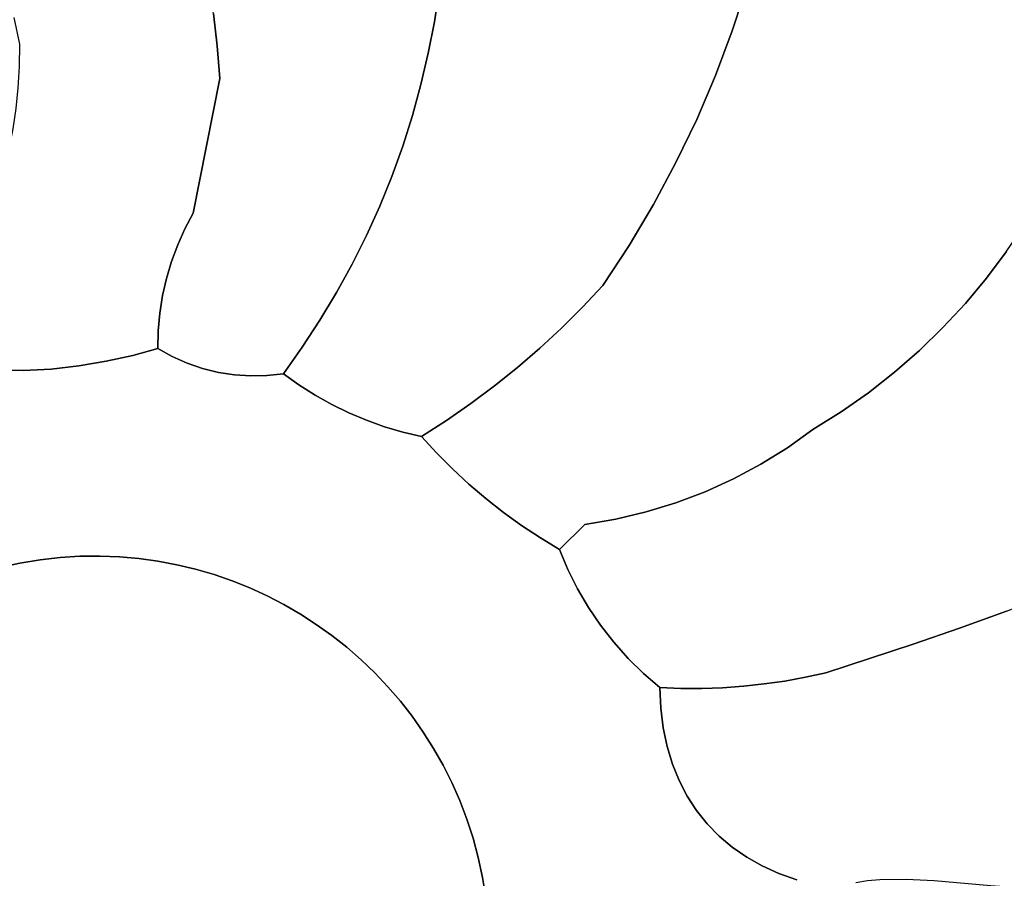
# Model space of a CAD drawing. Header units: inches. Extents: x 37.2 to 70.6, y 17.4 to 61.6.
# Tile 8 of 78: x 46 to 48.6, y 32.9 to 35.1. Entities that reach past the tile are written whole.
import ezdxf

# ---------------------------------------------------------------- set-up
doc = ezdxf.new("R2010")
doc.units = ezdxf.units.IN
doc.layers.add('SURFACES_FOR_SKETCHUP', color=7, linetype='Continuous')

msp = doc.modelspace()

# ---------------------------------------------------------------- linework, layer by layer
at = {"layer": 'SURFACES_FOR_SKETCHUP'}
for points, invisible_edges in [([(47.1199, 35.1712), (47.8778, 35.0648), (47.1292, 35.2542)], 3), ([(47.9162, 35.1822), (47.1292, 35.2542), (47.8778, 35.0648)], 3), ([(46.0198, 35.0997), (46.0342, 35.0303), (46.5226, 35.1939)], 10), ([(46.5358, 35.1102), (46.5226, 35.1939), (46.0342, 35.0303)], 10), ([(47.9162, 35.1822), (48.8124, 34.9493), (48.829, 35.2139)], 11), ([(47.1073, 35.0887), (47.1199, 35.1712), (46.5358, 35.1102)], 10), ([(47.1073, 35.0887), (47.8343, 34.9493), (47.1199, 35.1712)], 3), ([(47.8778, 35.0648), (47.1199, 35.1712), (47.8343, 34.9493)], 3), ([(47.8778, 35.0648), (48.7527, 34.789), (47.9162, 35.1822)], 3), ([(48.7527, 34.789), (48.7846, 34.8682), (47.9162, 35.1822)], 10), ([(48.8124, 34.9493), (47.9162, 35.1822), (48.7846, 34.8682)], 3), ([(46.5358, 35.1102), (46.0342, 35.0303), (46.5459, 35.026)], 3), ([(46.5358, 35.1102), (46.5459, 35.026), (47.1073, 35.0887)], 10), ([(47.0916, 35.007), (47.1073, 35.0887), (46.5459, 35.026)], 10), ([(47.0916, 35.007), (47.7858, 34.8359), (47.1073, 35.0887)], 3), ([(47.8343, 34.9493), (47.1073, 35.0887), (47.7858, 34.8359)], 3), ([(47.8343, 34.9493), (48.677, 34.6366), (47.8778, 35.0648)], 3), ([(48.7168, 34.7117), (48.7527, 34.789), (47.8778, 35.0648)], 10), ([(48.677, 34.6366), (48.7168, 34.7117), (47.8778, 35.0648)], 10), ([(46.0334, 34.9729), (46.5459, 35.026), (46.0342, 35.0303)], 3), ([(46.5459, 35.026), (46.0334, 34.9729), (46.5529, 34.9414)], 3), ([(47.0727, 34.926), (47.0916, 35.007), (46.5459, 35.026)], 10), ([(46.5459, 35.026), (46.5529, 34.9414), (47.0727, 34.926)], 10), ([(47.0727, 34.926), (47.7323, 34.7247), (47.0916, 35.007)], 3), ([(47.7858, 34.8359), (47.0916, 35.007), (47.7323, 34.7247)], 3), ([(46.0301, 34.9175), (46.5529, 34.9414), (46.0334, 34.9729)], 3), ([(46.5529, 34.9414), (46.0245, 34.8638), (46.4839, 34.594)], 3), ([(46.0301, 34.9175), (46.0245, 34.8638), (46.5529, 34.9414)], 10), ([(46.4839, 34.594), (46.9662, 34.6117), (46.5529, 34.9414)], 3), ([(47.0256, 34.7668), (47.0507, 34.8459), (46.5529, 34.9414)], 10), ([(47.0507, 34.8459), (47.0727, 34.926), (46.5529, 34.9414)], 10), ([(46.9974, 34.6887), (46.5529, 34.9414), (46.9662, 34.6117)], 3), ([(47.0256, 34.7668), (46.5529, 34.9414), (46.9974, 34.6887)], 3), ([(47.7858, 34.8359), (48.5351, 34.4254), (47.8343, 34.9493)], 3), ([(48.6334, 34.5637), (48.677, 34.6366), (47.8343, 34.9493)], 10), ([(48.586, 34.4933), (47.8343, 34.9493), (48.5351, 34.4254)], 3), ([(48.6334, 34.5637), (47.8343, 34.9493), (48.586, 34.4933)], 3), ([(47.0507, 34.8459), (47.674, 34.6159), (47.0727, 34.926)], 3), ([(47.7323, 34.7247), (47.0727, 34.926), (47.674, 34.6159)], 3), ([(46.0245, 34.8638), (46.017, 34.8115), (46.4839, 34.594)], 10), ([(47.0256, 34.7668), (47.6108, 34.5097), (47.0507, 34.8459)], 3), ([(47.674, 34.6159), (47.0507, 34.8459), (47.6108, 34.5097)], 3), ([(46.017, 34.8115), (45.9965, 34.7103), (46.4839, 34.594)], 10), ([(47.7323, 34.7247), (48.4228, 34.2979), (47.7858, 34.8359)], 3), ([(48.4807, 34.3602), (47.7858, 34.8359), (48.4228, 34.2979)], 3), ([(48.5351, 34.4254), (47.7858, 34.8359), (48.4807, 34.3602)], 3), ([(46.9974, 34.6887), (47.5429, 34.4063), (47.0256, 34.7668)], 3), ([(47.6108, 34.5097), (47.0256, 34.7668), (47.5429, 34.4063)], 3), ([(45.9965, 34.7103), (45.9702, 34.6121), (46.4435, 34.5116)], 10), ([(46.4435, 34.5116), (46.4623, 34.5534), (45.9965, 34.7103)], 10), ([(46.4623, 34.5534), (46.4839, 34.594), (45.9965, 34.7103)], 10), ([(47.674, 34.6159), (48.2974, 34.1824), (47.7323, 34.7247)], 3), ([(48.3617, 34.2386), (47.7323, 34.7247), (48.2974, 34.1824)], 3), ([(48.4228, 34.2979), (47.7323, 34.7247), (48.3617, 34.2386)], 3), ([(46.9662, 34.6117), (47.4905, 34.3505), (46.9974, 34.6887)], 3), ([(47.5429, 34.4063), (46.9974, 34.6887), (47.4905, 34.3505)], 3), ([(45.9702, 34.6121), (45.9399, 34.5149), (46.4146, 34.4249)], 10), ([(46.4276, 34.4687), (46.4435, 34.5116), (45.9702, 34.6121)], 10), ([(46.4146, 34.4249), (46.4276, 34.4687), (45.9702, 34.6121)], 10), ([(46.9662, 34.6117), (46.4839, 34.594), (46.9319, 34.5359)], 3), ([(46.9319, 34.5359), (47.3801, 34.2446), (46.9662, 34.6117)], 3), ([(47.4905, 34.3505), (46.9662, 34.6117), (47.4362, 34.2966)], 3), ([(47.4362, 34.2966), (46.9662, 34.6117), (47.3801, 34.2446)], 3), ([(47.6108, 34.5097), (48.1595, 34.0799), (47.674, 34.6159)], 3), ([(48.2299, 34.1294), (47.674, 34.6159), (48.1595, 34.0799)], 3), ([(48.2974, 34.1824), (47.674, 34.6159), (48.2299, 34.1294)], 3), ([(46.4839, 34.594), (46.4623, 34.5534), (46.8546, 34.3884)], 10), ([(46.9319, 34.5359), (46.4839, 34.594), (46.8947, 34.4614)], 3), ([(46.8947, 34.4614), (46.4839, 34.594), (46.8546, 34.3884)], 3), ([(46.4623, 34.5534), (46.4435, 34.5116), (46.8115, 34.3168)], 10), ([(46.8115, 34.3168), (46.8546, 34.3884), (46.4623, 34.5534)], 10), ([(46.8947, 34.4614), (47.3222, 34.1947), (46.9319, 34.5359)], 3), ([(47.3801, 34.2446), (46.9319, 34.5359), (47.3222, 34.1947)], 3), ([(45.907, 34.417), (46.116, 34.1902), (45.9399, 34.5149)], 3), ([(45.9399, 34.5149), (46.188, 34.1984), (46.4045, 34.3803)], 11), ([(46.188, 34.1984), (45.9399, 34.5149), (46.116, 34.1902)], 3), ([(46.4045, 34.3803), (46.4146, 34.4249), (45.9399, 34.5149)], 10), ([(46.4435, 34.5116), (46.4276, 34.4687), (46.8115, 34.3168)], 10), ([(47.5429, 34.4063), (48.0203, 33.9869), (47.6108, 34.5097)], 3), ([(48.1595, 34.0799), (47.6108, 34.5097), (48.0862, 34.034)], 3), ([(48.0862, 34.034), (47.6108, 34.5097), (48.0203, 33.9869)], 3), ([(48.5351, 34.4254), (49.1644, 33.8604), (48.586, 34.4933)], 3), ([(46.4276, 34.4687), (46.4146, 34.4249), (46.7656, 34.2468)], 10), ([(46.7656, 34.2468), (46.8115, 34.3168), (46.4276, 34.4687)], 10), ([(46.8546, 34.3884), (47.2013, 34.1012), (46.8947, 34.4614)], 3), ([(47.3222, 34.1947), (46.8947, 34.4614), (47.2626, 34.1469)], 3), ([(47.2626, 34.1469), (46.8947, 34.4614), (47.2013, 34.1012)], 3), ([(45.8732, 34.3163), (46.044, 34.1866), (45.907, 34.417)], 3), ([(46.116, 34.1902), (45.907, 34.417), (46.044, 34.1866)], 3), ([(46.4146, 34.4249), (46.4045, 34.3803), (46.5487, 34.1819)], 10), ([(46.5487, 34.1819), (46.5902, 34.1755), (46.4146, 34.4249)], 10), ([(46.5902, 34.1755), (46.7656, 34.2468), (46.4146, 34.4249)], 11), ([(47.4905, 34.3505), (47.8807, 33.9064), (47.5429, 34.4063)], 3), ([(47.9517, 33.9443), (47.5429, 34.4063), (47.8807, 33.9064)], 3), ([(48.0203, 33.9869), (47.5429, 34.4063), (47.9517, 33.9443)], 3), ([(48.4807, 34.3602), (49.0587, 33.7892), (48.5351, 34.4254)], 3), ([(49.1644, 33.8604), (48.5351, 34.4254), (49.1125, 33.8239)], 3), ([(49.1125, 33.8239), (48.5351, 34.4254), (49.0587, 33.7892)], 3), ([(46.2588, 34.2106), (46.4045, 34.3803), (46.188, 34.1984)], 3), ([(46.2588, 34.2106), (46.3974, 34.3351), (46.4045, 34.3803)], 9), ([(46.4045, 34.3803), (46.3974, 34.3351), (46.5078, 34.192)], 10), ([(46.5487, 34.1819), (46.4045, 34.3803), (46.5078, 34.192)], 3), ([(46.8115, 34.3168), (46.9317, 34.0581), (46.8546, 34.3884)], 3), ([(47.1384, 34.0576), (47.2013, 34.1012), (46.8546, 34.3884)], 10), ([(46.9783, 34.0415), (46.8546, 34.3884), (46.9317, 34.0581)], 3), ([(46.9783, 34.0415), (47.1384, 34.0576), (46.8546, 34.3884)], 11), ([(48.4228, 34.2979), (48.9463, 33.7246), (48.4807, 34.3602)], 3), ([(48.9463, 33.7246), (49.0032, 33.7561), (48.4807, 34.3602)], 10), ([(49.0032, 33.7561), (49.0587, 33.7892), (48.4807, 34.3602)], 10), ([(46.2588, 34.2106), (46.3273, 34.2258), (46.3974, 34.3351)], 10), ([(46.3932, 34.2895), (46.3974, 34.3351), (46.3273, 34.2258)], 10), ([(46.3974, 34.3351), (46.3932, 34.2895), (46.468, 34.2056)], 10), ([(46.5078, 34.192), (46.3974, 34.3351), (46.468, 34.2056)], 3), ([(47.4362, 34.2966), (47.7321, 33.8446), (47.4905, 34.3505)], 3), ([(47.8807, 33.9064), (47.4905, 34.3505), (47.8074, 33.8731)], 3), ([(47.8074, 33.8731), (47.4905, 34.3505), (47.7321, 33.8446)], 3), ([(45.9733, 34.1883), (46.044, 34.1866), (45.8732, 34.3163)], 10), ([(46.7656, 34.2468), (46.8419, 34.0989), (46.8115, 34.3168)], 3), ([(46.8863, 34.0773), (46.9317, 34.0581), (46.8115, 34.3168)], 10), ([(46.8863, 34.0773), (46.8115, 34.3168), (46.8419, 34.0989)], 3), ([(46.3921, 34.2435), (46.3932, 34.2895), (46.3273, 34.2258)], 2), ([(46.3921, 34.2435), (46.4293, 34.2228), (46.3932, 34.2895)], 2), ([(46.4293, 34.2228), (46.468, 34.2056), (46.3932, 34.2895)], 10), ([(47.3801, 34.2446), (47.655, 33.821), (47.4362, 34.2966)], 3), ([(47.7321, 33.8446), (47.4362, 34.2966), (47.655, 33.821)], 3), ([(48.3617, 34.2386), (48.8291, 33.6661), (48.4228, 34.2979)], 3), ([(48.9463, 33.7246), (48.4228, 34.2979), (48.8291, 33.6661)], 3), ([(46.2588, 34.2106), (46.3429, 33.7005), (46.3273, 34.2258)], 3), ([(46.4293, 34.2228), (46.3921, 34.2435), (46.3273, 34.2258)], 8), ([(46.4293, 34.2228), (46.3273, 34.2258), (46.468, 34.2056)], 3), ([(46.468, 34.2056), (46.3273, 34.2258), (46.3429, 33.7005)], 11), ([(46.6323, 34.1728), (46.7656, 34.2468), (46.5902, 34.1755)], 3), ([(46.6745, 34.1738), (46.7656, 34.2468), (46.6323, 34.1728)], 3), ([(46.7168, 34.1785), (46.7656, 34.2468), (46.6745, 34.1738)], 2), ([(46.7168, 34.1785), (46.7571, 34.1496), (46.7656, 34.2468)], 2), ([(46.7571, 34.1496), (46.7988, 34.1231), (46.7656, 34.2468)], 10), ([(46.8419, 34.0989), (46.7656, 34.2468), (46.7988, 34.1231)], 3), ([(47.3222, 34.1947), (47.5765, 33.8024), (47.3801, 34.2446)], 3), ([(47.655, 33.821), (47.3801, 34.2446), (47.5765, 33.8024)], 3), ([(48.2974, 34.1824), (48.7087, 33.6129), (48.3617, 34.2386)], 3), ([(48.8291, 33.6661), (48.3617, 34.2386), (48.7087, 33.6129)], 3), ([(46.188, 34.1984), (46.2419, 33.7069), (46.2588, 34.2106)], 3), ([(46.2927, 33.705), (46.2588, 34.2106), (46.2419, 33.7069)], 3), ([(46.3429, 33.7005), (46.2588, 34.2106), (46.2927, 33.705)], 3), ([(46.3429, 33.7005), (46.3926, 33.6937), (46.468, 34.2056)], 10), ([(46.5078, 34.192), (46.468, 34.2056), (46.3926, 33.6937)], 10), ([(45.9733, 34.1883), (46.0356, 33.6886), (46.044, 34.1866)], 3), ([(46.0356, 33.6886), (45.9733, 34.1883), (45.9841, 33.6774)], 3), ([(46.0875, 33.6972), (46.044, 34.1866), (46.0356, 33.6886)], 3), ([(46.044, 34.1866), (46.1393, 33.7031), (46.116, 34.1902)], 3), ([(46.1393, 33.7031), (46.044, 34.1866), (46.0875, 33.6972)], 3), ([(46.116, 34.1902), (46.1908, 33.7063), (46.188, 34.1984)], 3), ([(46.1908, 33.7063), (46.116, 34.1902), (46.1393, 33.7031)], 3), ([(46.2419, 33.7069), (46.188, 34.1984), (46.1908, 33.7063)], 3), ([(46.3926, 33.6937), (46.4417, 33.6844), (46.5078, 34.192)], 10), ([(46.5487, 34.1819), (46.5078, 34.192), (46.4417, 33.6844)], 10), ([(46.4417, 33.6844), (46.49, 33.6728), (46.5487, 34.1819)], 10), ([(46.5487, 34.1819), (46.49, 33.6728), (46.5902, 34.1755)], 3), ([(46.5376, 33.6589), (46.5902, 34.1755), (46.49, 33.6728)], 3), ([(46.5902, 34.1755), (46.5376, 33.6589), (46.6323, 34.1728)], 3), ([(46.7571, 34.1496), (46.7168, 34.1785), (46.6745, 34.1738)], 8), ([(47.2626, 34.1469), (47.4966, 33.7889), (47.3222, 34.1947)], 3), ([(47.5765, 33.8024), (47.3222, 34.1947), (47.4966, 33.7889)], 3), ([(48.2299, 34.1294), (48.5869, 33.5645), (48.2974, 34.1824)], 3), ([(48.7087, 33.6129), (48.2974, 34.1824), (48.5869, 33.5645)], 3), ([(46.7988, 34.1231), (46.6323, 34.1728), (46.5376, 33.6589)], 11), ([(46.7571, 34.1496), (46.6745, 34.1738), (46.6323, 34.1728)], 9), ([(46.7571, 34.1496), (46.6323, 34.1728), (46.7988, 34.1231)], 3), ([(47.2626, 34.1469), (47.2013, 34.1012), (47.2406, 33.8555)], 10), ([(47.2406, 33.8555), (47.2862, 33.8198), (47.2626, 34.1469)], 10), ([(47.4966, 33.7889), (47.2626, 34.1469), (47.2862, 33.8198)], 11), ([(48.1595, 34.0799), (48.4654, 33.5201), (48.2299, 34.1294)], 3), ([(48.5869, 33.5645), (48.2299, 34.1294), (48.4654, 33.5201)], 3), ([(46.5376, 33.6589), (46.5843, 33.6427), (46.7988, 34.1231)], 10), ([(46.8419, 34.0989), (46.7988, 34.1231), (46.5843, 33.6427)], 10), ([(46.8419, 34.0989), (46.5843, 33.6427), (46.63, 33.6244)], 9), ([(46.8419, 34.0989), (46.63, 33.6244), (46.8863, 34.0773)], 3), ([(47.2013, 34.1012), (47.1384, 34.0576), (47.1541, 33.9324)], 10), ([(47.1541, 33.9324), (47.1966, 33.8931), (47.2013, 34.1012)], 10), ([(47.1966, 33.8931), (47.2406, 33.8555), (47.2013, 34.1012)], 10), ([(46.6748, 33.6039), (46.8863, 34.0773), (46.63, 33.6244)], 3), ([(46.8863, 34.0773), (46.6748, 33.6039), (46.9317, 34.0581)], 3), ([(48.0862, 34.034), (48.3459, 33.4792), (48.1595, 34.0799)], 3), ([(48.4654, 33.5201), (48.1595, 34.0799), (48.3459, 33.4792)], 3), ([(46.7184, 33.5814), (46.9317, 34.0581), (46.6748, 33.6039)], 3), ([(46.9317, 34.0581), (46.7184, 33.5814), (46.9783, 34.0415)], 3), ([(47.0257, 34.0275), (47.1384, 34.0576), (46.9783, 34.0415)], 3), ([(47.074, 34.0162), (47.1384, 34.0576), (47.0257, 34.0275)], 2), ([(47.1384, 34.0576), (47.074, 34.0162), (47.1132, 33.9735)], 8), ([(47.1132, 33.9735), (47.1541, 33.9324), (47.1384, 34.0576)], 10), ([(46.7609, 33.5568), (46.9783, 34.0415), (46.7184, 33.5814)], 3), ([(46.9783, 34.0415), (46.7609, 33.5568), (47.0257, 34.0275)], 3), ([(47.0257, 34.0275), (46.7609, 33.5568), (47.1132, 33.9735)], 11), ([(47.1132, 33.9735), (47.074, 34.0162), (47.0257, 34.0275)], 8), ([(48.0203, 33.9869), (48.3459, 33.4792), (48.0862, 34.034)], 3), ([(46.8021, 33.5302), (47.1132, 33.9735), (46.7609, 33.5568)], 3), ([(47.1132, 33.9735), (46.8021, 33.5302), (47.1541, 33.9324)], 3), ([(47.9517, 33.9443), (48.12, 33.4052), (48.0203, 33.9869)], 3), ([(48.3459, 33.4792), (48.0203, 33.9869), (48.12, 33.4052)], 3), ([(46.8421, 33.5016), (47.1541, 33.9324), (46.8021, 33.5302)], 3), ([(47.1541, 33.9324), (46.8421, 33.5016), (47.1966, 33.8931)], 3), ([(47.8807, 33.9064), (48.12, 33.4052), (47.9517, 33.9443)], 3), ([(47.8074, 33.8731), (48.014, 33.3839), (47.8807, 33.9064)], 3), ([(48.0672, 33.3936), (47.8807, 33.9064), (48.014, 33.3839)], 3), ([(48.12, 33.4052), (47.8807, 33.9064), (48.0672, 33.3936)], 3), ([(46.8806, 33.4712), (47.1966, 33.8931), (46.8421, 33.5016)], 3), ([(47.1966, 33.8931), (46.8806, 33.4712), (47.2406, 33.8555)], 3), ([(47.7321, 33.8446), (47.853, 33.3666), (47.8074, 33.8731)], 3), ([(48.014, 33.3839), (47.8074, 33.8731), (47.9605, 33.3762)], 3), ([(47.9605, 33.3762), (47.8074, 33.8731), (47.9068, 33.3704)], 3), ([(47.9068, 33.3704), (47.8074, 33.8731), (47.853, 33.3666)], 3), ([(46.9177, 33.439), (47.2406, 33.8555), (46.8806, 33.4712)], 3), ([(47.2406, 33.8555), (46.9177, 33.439), (47.2862, 33.8198)], 3), ([(47.655, 33.821), (47.5713, 33.4841), (47.7321, 33.8446)], 3), ([(47.6084, 33.4425), (47.7321, 33.8446), (47.5713, 33.4841)], 3), ([(47.6084, 33.4425), (47.799, 33.3647), (47.7321, 33.8446)], 11), ([(47.853, 33.3666), (47.7321, 33.8446), (47.799, 33.3647)], 3), ([(46.9532, 33.4049), (47.2862, 33.8198), (46.9177, 33.439)], 3), ([(47.2862, 33.8198), (46.9532, 33.4049), (47.3331, 33.786)], 3), ([(47.2862, 33.8198), (47.3331, 33.786), (47.4966, 33.7889)], 10), ([(47.5765, 33.8024), (47.5058, 33.5741), (47.655, 33.821)], 3), ([(47.5371, 33.528), (47.655, 33.821), (47.5058, 33.5741)], 3), ([(47.5371, 33.528), (47.5713, 33.4841), (47.655, 33.821)], 10), ([(47.5765, 33.8024), (47.4966, 33.7889), (47.4527, 33.6723)], 10), ([(47.4777, 33.6223), (47.5765, 33.8024), (47.4527, 33.6723)], 3), ([(47.4777, 33.6223), (47.5058, 33.5741), (47.5765, 33.8024)], 10), ([(46.9871, 33.3692), (47.3331, 33.786), (46.9532, 33.4049)], 3), ([(47.3331, 33.786), (46.9871, 33.3692), (47.3815, 33.754)], 3), ([(47.3815, 33.754), (47.4966, 33.7889), (47.3331, 33.786)], 3), ([(47.3815, 33.754), (47.4311, 33.724), (47.4966, 33.7889)], 8), ([(47.4311, 33.724), (47.4527, 33.6723), (47.4966, 33.7889)], 2), ([(47.3815, 33.754), (46.9871, 33.3692), (47.4527, 33.6723)], 11), ([(47.4527, 33.6723), (47.4311, 33.724), (47.3815, 33.754)], 8), ([(46.0875, 33.6972), (46.0356, 33.6886), (46.7184, 33.5814)], 10), ([(46.0875, 33.6972), (46.63, 33.6244), (46.1393, 33.7031)], 3), ([(46.7184, 33.5814), (46.6748, 33.6039), (46.0875, 33.6972)], 10), ([(46.63, 33.6244), (46.0875, 33.6972), (46.6748, 33.6039)], 3), ([(46.1393, 33.7031), (46.5376, 33.6589), (46.1908, 33.7063)], 3), ([(46.5843, 33.6427), (46.5376, 33.6589), (46.1393, 33.7031)], 10), ([(46.5843, 33.6427), (46.1393, 33.7031), (46.63, 33.6244)], 3), ([(46.1908, 33.7063), (46.49, 33.6728), (46.2419, 33.7069)], 3), ([(46.5376, 33.6589), (46.49, 33.6728), (46.1908, 33.7063)], 10), ([(46.4417, 33.6844), (46.2419, 33.7069), (46.49, 33.6728)], 3), ([(46.2419, 33.7069), (46.4417, 33.6844), (46.2927, 33.705)], 3), ([(46.3429, 33.7005), (46.2927, 33.705), (46.3926, 33.6937)], 2), ([(46.4417, 33.6844), (46.3926, 33.6937), (46.2927, 33.705)], 10), ([(45.3815, 33.2586), (46.0356, 33.6886), (45.41, 33.2985)], 3), ([(45.3815, 33.2586), (46.4196, 31.6795), (46.0356, 33.6886)], 11), ([(45.41, 33.2985), (46.0356, 33.6886), (45.4404, 33.3371)], 3), ([(45.9841, 33.6774), (45.4404, 33.3371), (46.0356, 33.6886)], 3), ([(46.8021, 33.5302), (46.7609, 33.5568), (46.0356, 33.6886)], 10), ([(46.7609, 33.5568), (46.7184, 33.5814), (46.0356, 33.6886)], 10), ([(47.2321, 32.8761), (46.0356, 33.6886), (46.4196, 31.6795)], 11), ([(47.2321, 32.8761), (46.8021, 33.5302), (46.0356, 33.6886)], 11), ([(47.0194, 33.3317), (47.4527, 33.6723), (46.9871, 33.3692)], 3), ([(47.4527, 33.6723), (47.0194, 33.3317), (47.4777, 33.6223)], 3), ([(47.0498, 33.2927), (47.4777, 33.6223), (47.0194, 33.3317)], 3), ([(47.4777, 33.6223), (47.0498, 33.2927), (47.5058, 33.5741)], 3), ([(47.0785, 33.252), (47.5058, 33.5741), (47.0498, 33.2927)], 3), ([(47.5371, 33.528), (47.5058, 33.5741), (47.0785, 33.252)], 10), ([(48.5869, 33.5645), (48.4654, 33.5201), (48.6163, 32.8496)], 10), ([(46.8021, 33.5302), (47.2321, 32.8761), (46.8421, 33.5016)], 3), ([(47.1052, 33.2098), (47.5371, 33.528), (47.0785, 33.252)], 3), ([(47.5371, 33.528), (47.1052, 33.2098), (47.5713, 33.4841)], 3), ([(48.4654, 33.5201), (48.3459, 33.4792), (48.547, 32.8551)], 10), ([(48.547, 32.8551), (48.6163, 32.8496), (48.4654, 33.5201)], 10), ([(46.8421, 33.5016), (47.2321, 32.8761), (46.8806, 33.4712)], 3), ([(46.8806, 33.4712), (47.221, 32.9275), (46.9177, 33.439)], 3), ([(47.221, 32.9275), (46.8806, 33.4712), (47.2321, 32.8761)], 3), ([(47.1299, 33.1662), (47.5713, 33.4841), (47.1052, 33.2098)], 3), ([(47.5713, 33.4841), (47.1299, 33.1662), (47.6084, 33.4425)], 3), ([(48.3459, 33.4792), (48.12, 33.4052), (48.3275, 32.8714)], 10), ([(48.3275, 32.8714), (48.4, 32.8679), (48.3459, 33.4792)], 10), ([(48.4, 32.8679), (48.547, 32.8551), (48.3459, 33.4792)], 10), ([(46.9177, 33.439), (47.221, 32.9275), (46.9532, 33.4049)], 3), ([(47.1525, 33.1211), (47.6084, 33.4425), (47.1299, 33.1662)], 3), ([(47.6084, 33.4425), (47.1525, 33.1211), (47.6994, 33.2629)], 11), ([(47.6084, 33.4425), (47.6483, 33.4034), (47.7449, 33.3648)], 10), ([(47.799, 33.3647), (47.6084, 33.4425), (47.7449, 33.3648)], 3), ([(47.6084, 33.4425), (47.6994, 33.2629), (47.6483, 33.4034)], 3), ([(46.9532, 33.4049), (47.2073, 32.9778), (46.9871, 33.3692)], 3), ([(47.2073, 32.9778), (46.9532, 33.4049), (47.221, 32.9275)], 3), ([(47.6908, 33.3668), (47.7449, 33.3648), (47.6483, 33.4034)], 2), ([(47.6932, 33.3136), (47.6908, 33.3668), (47.6483, 33.4034)], 8), ([(47.6932, 33.3136), (47.6483, 33.4034), (47.6994, 33.2629)], 3), ([(48.014, 33.3839), (47.9987, 32.8865), (48.0672, 33.3936)], 3), ([(48.0448, 32.8702), (48.0672, 33.3936), (47.9987, 32.8865)], 3), ([(48.1976, 32.8631), (48.0672, 33.3936), (48.0448, 32.8702)], 11), ([(48.0672, 33.3936), (48.1976, 32.8631), (48.12, 33.4052)], 3), ([(48.2591, 32.8704), (48.3275, 32.8714), (48.12, 33.4052)], 10), ([(48.2273, 32.8677), (48.12, 33.4052), (48.1976, 32.8631)], 3), ([(48.2591, 32.8704), (48.12, 33.4052), (48.2273, 32.8677)], 3), ([(46.9871, 33.3692), (47.2073, 32.9778), (47.0194, 33.3317)], 3), ([(47.7449, 33.3648), (47.6908, 33.3668), (47.6932, 33.3136)], 8), ([(47.6932, 33.3136), (47.6994, 33.2629), (47.7449, 33.3648)], 10), ([(47.799, 33.3647), (47.7449, 33.3648), (47.6994, 33.2629)], 10), ([(47.7094, 33.2148), (47.799, 33.3647), (47.6994, 33.2629)], 3), ([(47.799, 33.3647), (47.7094, 33.2148), (47.853, 33.3666)], 3), ([(47.7231, 33.1692), (47.853, 33.3666), (47.7094, 33.2148)], 3), ([(47.7403, 33.1264), (47.853, 33.3666), (47.7231, 33.1692)], 3), ([(47.7611, 33.0862), (47.9068, 33.3704), (47.7403, 33.1264)], 3), ([(47.853, 33.3666), (47.7403, 33.1264), (47.9068, 33.3704)], 3), ([(47.7853, 33.0489), (47.9068, 33.3704), (47.7611, 33.0862)], 3), ([(47.8129, 33.0144), (47.9605, 33.3762), (47.7853, 33.0489)], 3), ([(47.9068, 33.3704), (47.7853, 33.0489), (47.9605, 33.3762)], 3), ([(47.8438, 32.9828), (47.9605, 33.3762), (47.8129, 33.0144)], 3), ([(47.8779, 32.9541), (47.9605, 33.3762), (47.8438, 32.9828)], 3), ([(47.9605, 33.3762), (47.8779, 32.9541), (48.014, 33.3839)], 3), ([(47.9151, 32.9285), (48.014, 33.3839), (47.8779, 32.9541)], 3), ([(47.9554, 32.9059), (48.014, 33.3839), (47.9151, 32.9285)], 3), ([(47.9987, 32.8865), (48.014, 33.3839), (47.9554, 32.9059)], 3), ([(47.1913, 33.0269), (47.0194, 33.3317), (47.2073, 32.9778)], 3), ([(47.0194, 33.3317), (47.1913, 33.0269), (47.0498, 33.2927)], 3), ([(47.173, 33.0746), (47.0498, 33.2927), (47.1913, 33.0269)], 3), ([(47.0785, 33.252), (47.0498, 33.2927), (47.173, 33.0746)], 10), ([(46.4196, 31.6795), (45.3815, 33.2586), (45.6531, 31.8379)], 11), ([(47.1525, 33.1211), (47.173, 33.0746), (47.6994, 33.2629)], 10), ([(47.7094, 33.2148), (47.6994, 33.2629), (47.173, 33.0746)], 10), ([(47.173, 33.0746), (47.1525, 33.1211), (47.0785, 33.252)], 10), ([(47.1052, 33.2098), (47.0785, 33.252), (47.1525, 33.1211)], 10), ([(47.1299, 33.1662), (47.1052, 33.2098), (47.1525, 33.1211)], 2), ([(47.173, 33.0746), (47.1913, 33.0269), (47.7094, 33.2148)], 10), ([(47.7231, 33.1692), (47.7094, 33.2148), (47.1913, 33.0269)], 10), ([(47.1913, 33.0269), (47.2073, 32.9778), (47.7231, 33.1692)], 10), ([(47.7403, 33.1264), (47.7231, 33.1692), (47.2073, 32.9778)], 10), ([(47.2073, 32.9778), (47.221, 32.9275), (47.7403, 33.1264)], 10), ([(47.7611, 33.0862), (47.7403, 33.1264), (47.221, 32.9275)], 10), ([(47.221, 32.9275), (47.2321, 32.8761), (47.7611, 33.0862)], 10), ([(47.7853, 33.0489), (47.7611, 33.0862), (47.2321, 32.8761)], 10), ([(47.2321, 32.8761), (47.2407, 32.8241), (47.7853, 33.0489)], 10), ([(47.8129, 33.0144), (47.7853, 33.0489), (47.2407, 32.8241)], 10), ([(47.8129, 33.0144), (47.2407, 32.8241), (47.2466, 32.7724)], 9), ([(47.8129, 33.0144), (47.2466, 32.7724), (47.2498, 32.7209)], 9), ([(47.8129, 33.0144), (47.2498, 32.7209), (47.8438, 32.9828)], 3), ([(47.2504, 32.6697), (47.8438, 32.9828), (47.2498, 32.7209)], 3), ([(47.2504, 32.6697), (47.8207, 32.3761), (47.8438, 32.9828)], 11), ([(47.8779, 32.9541), (47.8438, 32.9828), (47.8207, 32.3761)], 10), ([(47.9151, 32.9285), (47.8779, 32.9541), (47.8207, 32.3761)], 10), ([(47.9554, 32.9059), (47.9151, 32.9285), (47.8207, 32.3761)], 10), ([(47.9987, 32.8865), (47.9554, 32.9059), (47.8207, 32.3761)], 10), ([(46.4196, 31.6795), (47.0737, 32.1095), (47.2321, 32.8761)], 11), ([(47.0737, 32.1095), (47.1003, 32.1508), (47.2321, 32.8761)], 10), ([(47.1003, 32.1508), (47.1249, 32.1932), (47.2321, 32.8761)], 10), ([(47.2407, 32.8241), (47.2321, 32.8761), (47.1249, 32.1932)], 10), ([(47.9987, 32.8865), (47.8207, 32.3761), (48.0448, 32.8702)], 3)]:
    msp.add_3dface(points, dxfattribs=dict(at, invisible_edges=invisible_edges))

doc.saveas('drawing.dxf')
